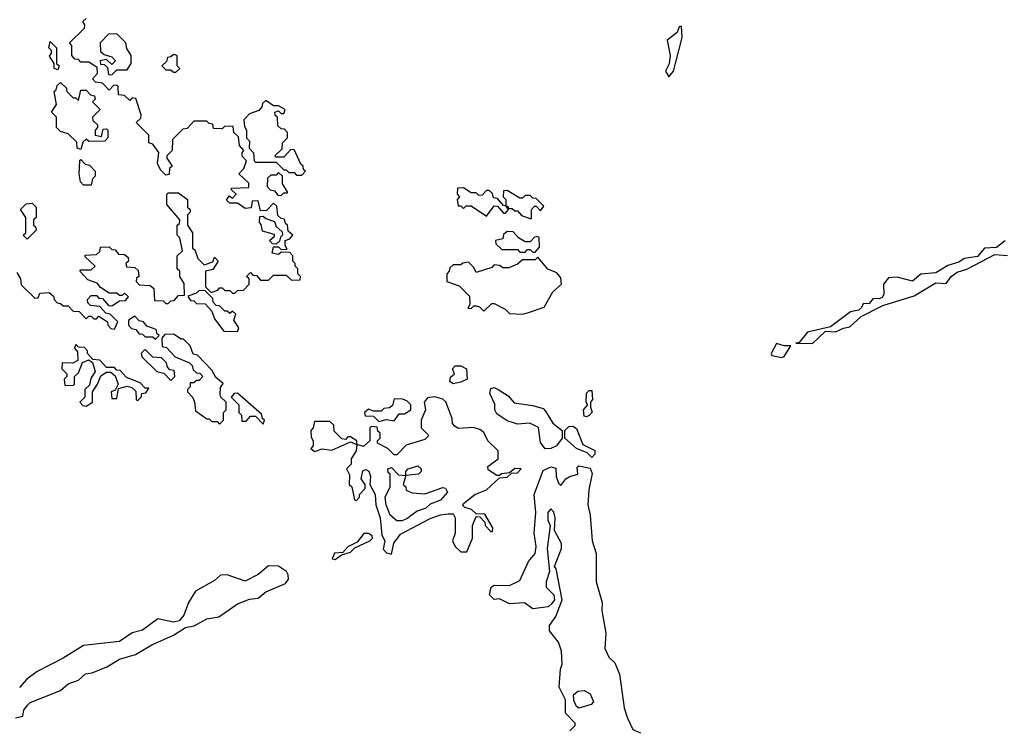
# Model space of a CAD drawing. Extents: x 2737310 to 2869991, y 870230 to 1012730.
# Tile 219 of 256: x 2783036 to 2786872, y 926007 to 928775. Entities that reach past the tile are written whole.
import ezdxf

# ---------------------------------------------------------------- set-up
doc = ezdxf.new("R2010")
doc.units = 0

msp = doc.modelspace()

# ---------------------------------------------------------------- linework, layer by layer
at = {"layer": '0CON02XD'}
for points in [[(2783791.7, 928351.7), (2783788.3, 928368.3), (2783775, 928370), (2783765, 928380), (2783715, 928380), (2783688.3, 928351.7), (2783671.7, 928348.3), (2783631.7, 928308.3), (2783630, 928265), (2783610, 928245), (2783610, 928235), (2783630, 928205), (2783620, 928195), (2783618.3, 928171.7), (2783605, 928170), (2783585, 928190), (2783572.5, 928215), (2783578.3, 928258.3), (2783555, 928290), (2783540, 928295), (2783540, 928325), (2783490, 928375), (2783508.3, 928391.7), (2783510, 928405), (2783488.3, 928468.3), (2783475, 928470), (2783465, 928460), (2783445, 928480), (2783421.7, 928481.7), (2783420, 928515), (2783415, 928520), (2783401.7, 928518.3), (2783385, 928500), (2783358.3, 928528.3), (2783331.7, 928531.7), (2783320, 928545), (2783340, 928565), (2783338.3, 928588.3), (2783305, 928610), (2783275, 928610), (2783265, 928620), (2783251.7, 928621.7), (2783240, 928635), (2783240, 928675), (2783230, 928685), (2783288.3, 928741.7), (2783290, 928755), (2783281.7, 928768.3), (2783295, 928780)], [(2785565, 928552.5), (2785583.3, 928575), (2785616.7, 928705), (2785615, 928750), (2785605, 928747.5), (2785597.5, 928725), (2785558.8, 928695), (2785570, 928635), (2785566.4, 928603.6), (2785552, 928575), (2785565, 928552.5)], [(2783395, 928560), (2783415, 928580), (2783455, 928580), (2783470, 928605), (2783470, 928635), (2783453, 928663), (2783450, 928685), (2783415, 928720), (2783381.7, 928718.3), (2783350, 928685), (2783351.7, 928651.7), (2783365, 928640), (2783395, 928630), (2783410, 928615), (2783395, 928600), (2783375, 928620), (2783350, 928615), (2783351.7, 928601.7), (2783365, 928600), (2783378.3, 928588.3), (2783381.7, 928561.7), (2783395, 928560)], [(2783185, 928580), (2783170, 928585), (2783170, 928605), (2783153, 928633), (2783160, 928645), (2783160, 928655), (2783150, 928665), (2783155, 928690), (2783180, 928665), (2783180, 928605), (2783190, 928595), (2783185, 928580)], [(2783645, 928570), (2783660, 928585), (2783650, 928595), (2783650, 928635), (2783635, 928640), (2783625, 928630), (2783611.7, 928628.3), (2783608.3, 928611.7), (2783590, 928595), (2783605, 928580), (2783625, 928580), (2783635, 928570), (2783645, 928570)], [(2783275, 928270), (2783260, 928275), (2783258.3, 928298.3), (2783225, 928330), (2783195, 928340), (2783180, 928355), (2783180, 928395), (2783160, 928415), (2783180, 928445), (2783170, 928495), (2783178.3, 928501.7), (2783181.7, 928518.3), (2783195, 928530), (2783218.3, 928508.3), (2783220, 928495), (2783245, 928470), (2783255, 928470), (2783265, 928460), (2783275, 928500), (2783295, 928500), (2783311.7, 928481.7), (2783328.3, 928478.3), (2783330, 928465), (2783320, 928455), (2783350, 928425), (2783320, 928395), (2783321.7, 928381.7), (2783340, 928365), (2783340, 928355), (2783330, 928345), (2783330, 928325), (2783355, 928320), (2783361.7, 928348.3), (2783375, 928350), (2783380, 928345), (2783380, 928315), (2783368.3, 928301.7), (2783305, 928300), (2783295, 928310), (2783281.7, 928298.3), (2783275, 928270)], [(2784135, 928170), (2784150, 928185), (2784141.7, 928191.7), (2784140, 928205), (2784131.7, 928211.7), (2784105, 928270), (2784091.7, 928268.3), (2784065, 928240), (2784035, 928240), (2784030, 928245), (2784058.3, 928271.7), (2784060, 928295), (2784080, 928315), (2784080, 928335), (2784068.3, 928348.3), (2784055, 928350), (2784041.7, 928361.7), (2784040, 928395), (2784031.7, 928401.7), (2784030, 928415), (2784045, 928420), (2784055, 928410), (2784065, 928410), (2784070, 928425), (2784045, 928440), (2784025, 928440), (2783995, 928460), (2783981.7, 928448.3), (2783980, 928435), (2783968.3, 928421.7), (2783931.7, 928408.3), (2783910, 928385), (2783911.7, 928358.3), (2783920, 928345), (2783920, 928315), (2783931.7, 928301.7), (2783930, 928275), (2783947, 928257), (2783950, 928225), (2783955, 928220), (2784035, 928220), (2784065, 928190), (2784075, 928190), (2784085, 928180), (2784105, 928180), (2784115, 928170), (2784135, 928170)], [(2783025, 927790), (2783040, 927765), (2783041.7, 927741.7), (2783095, 927690), (2783108.3, 927691.7), (2783115, 927710), (2783151.7, 927711.7), (2783168.3, 927698.3), (2783170, 927685), (2783181.7, 927671.7), (2783195, 927670), (2783205, 927660), (2783225, 927660), (2783245, 927640), (2783268.3, 927638.3), (2783295, 927610), (2783305, 927620), (2783315, 927620), (2783325, 927610), (2783335, 927610), (2783345, 927620), (2783378.3, 927598.3), (2783380, 927585), (2783391.7, 927571.7), (2783405, 927570), (2783418.3, 927598.3), (2783388.3, 927628.3), (2783371.7, 927631.7), (2783348.3, 927658.3), (2783311.7, 927661.7), (2783301.7, 927671.7), (2783300, 927685), (2783315, 927700), (2783335, 927700), (2783345, 927690), (2783358.3, 927688.3), (2783381.7, 927661.7), (2783395, 927660), (2783425, 927680), (2783448.3, 927681.7), (2783460, 927695), (2783445, 927710), (2783435, 927700), (2783425, 927700), (2783415, 927710), (2783385, 927710), (2783351.7, 927731.7), (2783338.3, 927748.3), (2783301.7, 927761.7), (2783270, 927795), (2783275, 927800), (2783315, 927800), (2783330, 927815), (2783291.7, 927851.7), (2783291.7, 927858.3), (2783335, 927860), (2783348.3, 927871.7), (2783351.7, 927888.3), (2783385, 927890), (2783395, 927880), (2783408.3, 927878.3), (2783421.7, 927861.7), (2783445, 927860), (2783458.3, 927848.3), (2783460, 927835), (2783450, 927825), (2783451.7, 927811.7), (2783485, 927810), (2783498.3, 927798.3), (2783500, 927775), (2783491.7, 927768.3), (2783490, 927755), (2783501.7, 927741.7), (2783545, 927740), (2783558.3, 927728.3), (2783561.7, 927681.7), (2783595, 927680), (2783605, 927670), (2783615, 927670), (2783625, 927680), (2783638.3, 927681.7), (2783655, 927700), (2783678.3, 927701.7), (2783677, 927747), (2783660, 927775), (2783660, 927795), (2783650, 927805), (2783650, 927855), (2783670, 927875), (2783660, 927925), (2783650, 927935), (2783650, 927975), (2783658.3, 927981.7), (2783660, 927995), (2783610, 928055), (2783610, 928095), (2783615, 928100), (2783655, 928100), (2783690, 928075), (2783690, 928045), (2783700, 928035), (2783700, 928025), (2783690, 928015), (2783690, 927975), (2783710, 927945), (2783710, 927885), (2783718.3, 927878.3), (2783730, 927845), (2783755, 927820), (2783788.3, 927831.7), (2783795, 927850), (2783810, 927835), (2783788.3, 927801.7), (2783760, 927795), (2783760, 927735), (2783781.7, 927711.7), (2783808.3, 927721.7), (2783815, 927730), (2783825, 927730), (2783835, 927720), (2783855, 927720), (2783865, 927710), (2783875, 927710), (2783885, 927720), (2783908.3, 927721.7), (2783930, 927745), (2783930, 927765), (2783920, 927775), (2783935, 927790), (2783945, 927780), (2783958.3, 927778.3), (2783975, 927760), (2784005, 927760), (2784025, 927780), (2784075, 927780), (2784095, 927760), (2784128.3, 927761.7), (2784130, 927775), (2784120, 927785), (2784120, 927805), (2784110, 927815), (2784110, 927825), (2784100, 927835), (2784100, 927855), (2784088.3, 927868.3), (2784055, 927870), (2784045, 927860), (2784020, 927865), (2784025, 927890), (2784045, 927890), (2784055, 927880), (2784078.3, 927881.7), (2784070, 927895), (2784070, 927915), (2784088.3, 927921.7), (2784100, 927935), (2784081.7, 927951.7), (2784080, 927975), (2784071.7, 927981.7), (2784068.3, 927998.3), (2784055, 928000), (2784041.7, 928011.7), (2784038.3, 928048.3), (2784025, 928060), (2783998.3, 928031.7), (2783975, 928030), (2783965, 928070), (2783941.7, 928068.3), (2783938.3, 928041.7), (2783915, 928040), (2783885, 928060), (2783855, 928060), (2783841.7, 928071.7), (2783851.7, 928088.3), (2783865, 928080), (2783880, 928095), (2783861.7, 928111.7), (2783861.7, 928118.3), (2783928.3, 928121.7), (2783928.3, 928138.3), (2783890, 928175), (2783910, 928195), (2783920, 928225), (2783903, 928243), (2783903, 928257), (2783910, 928265), (2783892.5, 928285), (2783888.3, 928318.3), (2783870, 928335), (2783868.3, 928358.3), (2783835, 928360), (2783825, 928350), (2783791.7, 928351.7)], [(2783315, 928130), (2783285, 928130), (2783273, 928143), (2783267.5, 928175), (2783270, 928225), (2783275, 928230), (2783291.7, 928211.7), (2783308.3, 928208.3), (2783330, 928185), (2783330, 928165), (2783320, 928155), (2783315, 928130)], [(2784055, 928090), (2784065, 928100), (2784080, 928100), (2784080, 928105), (2784060, 928135), (2784060, 928165), (2784045, 928180), (2784035, 928170), (2784015, 928170), (2784001.7, 928158.3), (2784000, 928125), (2784011.7, 928111.7), (2784028.3, 928108.3), (2784041.7, 928091.7), (2784055, 928090)], [(2784855, 928010), (2784885, 928050), (2784898.3, 928048.3), (2784921.7, 928021.7), (2784928.3, 928021.7), (2784940, 928035), (2784930, 928050), (2784921.7, 928051.7), (2784898.3, 928078.3), (2784881.7, 928081.7), (2784878.3, 928098.3), (2784865, 928110), (2784855, 928110), (2784838.3, 928091.7), (2784825, 928090), (2784815, 928100), (2784795, 928100), (2784765, 928120), (2784741.7, 928118.3), (2784740, 928095), (2784750, 928085), (2784740, 928075), (2784745, 928050), (2784755, 928050), (2784765, 928040), (2784775, 928050), (2784795, 928050), (2784855, 928010)], [(2785030, 928000), (2785030, 928035), (2785041.7, 928048.3), (2785048.3, 928048.3), (2785065, 928030), (2785078.3, 928048.3), (2785048.3, 928078.3), (2785035, 928080), (2785025, 928090), (2785005, 928090), (2784995, 928080), (2784985, 928080), (2784935, 928110), (2784921.7, 928108.3), (2784920, 928085), (2784930, 928075), (2784930, 928050), (2784938.3, 928048.3), (2784940, 928040), (2784955, 928040), (2784965, 928030), (2784975, 928030), (2784991.7, 928011.7), (2785025, 928000), (2785030, 928000)], [(2783065, 927920), (2783050, 927935), (2783060, 927945), (2783060, 928005), (2783040, 928035), (2783061.7, 928058.3), (2783085, 928060), (2783100, 928045), (2783100, 928005), (2783090, 927995), (2783090, 927975), (2783098.3, 927968.3), (2783100, 927955), (2783065, 927920)], [(2784035, 927900), (2784021.7, 927901.7), (2784010, 927915), (2784028.3, 927931.7), (2784028.3, 927938.3), (2783981.7, 927951.7), (2783977.5, 927977.5), (2783970, 927985), (2783971.7, 928008.3), (2783985, 928010), (2783995, 928000), (2784028.3, 927988.3), (2784035, 927970), (2784058.3, 927948.3), (2784060, 927935), (2784051.7, 927928.3), (2784048.3, 927911.7), (2784035, 927900)], [(2785045, 927870), (2785061.7, 927888.3), (2785060, 927925), (2785055, 927930), (2785041.7, 927928.3), (2785025, 927910), (2785005, 927910), (2784980, 927925), (2784958.3, 927948.3), (2784935, 927950), (2784921.7, 927938.3), (2784918.3, 927921.7), (2784890, 927915), (2784891.7, 927901.7), (2784915, 927880), (2784975, 927880), (2784985, 927870), (2785005, 927870), (2785015, 927880), (2785025, 927880), (2785035, 927870), (2785045, 927870)], [(2786875, 927914), (2786842.1, 927887.9), (2786795.5, 927884.5), (2786767.3, 927852.7), (2786715.7, 927844.3), (2786695, 927830), (2786652.1, 927817.9), (2786605, 927789.2), (2786546.5, 927783.5), (2786515, 927756.2), (2786455, 927772), (2786420.5, 927769.5), (2786401.2, 927745), (2786402.5, 927705), (2786396.7, 927693.3), (2786385, 927687.5), (2786361.7, 927688.3), (2786345, 927670), (2786321.7, 927668.3), (2786315.8, 927654.2), (2786305, 927644), (2786272.5, 927637.5), (2786195, 927579.2), (2786105, 927557.5), (2786073, 927517), (2786060, 927515), (2786125, 927513.3), (2786175, 927561.2), (2786215, 927558.8), (2786245, 927574), (2786270.8, 927579.2), (2786315, 927619.2), (2786398.3, 927661.7), (2786520.8, 927699.2), (2786605, 927750), (2786645, 927748), (2786665.7, 927775), (2786688.3, 927791.7), (2786726.4, 927803.6), (2786835, 927860), (2786885, 927856.7)], [(2784995, 927627.5), (2785015, 927632.5), (2785080, 927655), (2785113.3, 927715), (2785147.5, 927745), (2785145, 927770), (2785128.3, 927788.3), (2785093.6, 927803.6), (2785055, 927850), (2785045, 927840), (2784995, 927840), (2784975, 927822.5), (2784941.7, 927808.3), (2784918.3, 927808.3), (2784905, 927817.5), (2784885, 927820), (2784875, 927810), (2784815, 927790), (2784805, 927810), (2784785, 927830), (2784763, 927827), (2784755, 927820), (2784725, 927820), (2784711.7, 927808.3), (2784710, 927795), (2784700, 927785), (2784700, 927755), (2784748.3, 927738.3), (2784788.3, 927698.3), (2784790, 927665), (2784781.7, 927651.7), (2784795, 927650), (2784805, 927660), (2784815, 927660), (2784827, 927657), (2784845, 927640), (2784875, 927670), (2784885, 927670), (2784927, 927647), (2784945, 927630), (2784995, 927627.5)], [(2783885, 927560), (2783890, 927575), (2783870, 927605), (2783878.3, 927628.3), (2783865, 927640), (2783855, 927630), (2783845, 927640), (2783835, 927640), (2783815, 927660), (2783801.7, 927661.7), (2783790, 927675), (2783788.3, 927688.3), (2783758.3, 927718.3), (2783735, 927720), (2783725, 927710), (2783691.7, 927698.3), (2783701.7, 927681.7), (2783715, 927680), (2783725, 927670), (2783758.3, 927668.3), (2783785, 927640), (2783795, 927610), (2783831.7, 927561.7), (2783885, 927560)], [(2783565, 927530), (2783580, 927545), (2783571.7, 927551.7), (2783568.3, 927568.3), (2783531.7, 927581.7), (2783518.3, 927598.3), (2783501.7, 927601.7), (2783485, 927620), (2783460, 927605), (2783460, 927585), (2783471.7, 927571.7), (2783488.3, 927568.3), (2783501.7, 927551.7), (2783515, 927550), (2783525, 927540), (2783555, 927540), (2783565, 927530)], [(2783815, 927200), (2783830, 927215), (2783830, 927245), (2783840, 927255), (2783840, 927285), (2783820, 927305), (2783817.5, 927315), (2783818.3, 927341.7), (2783828.3, 927358.3), (2783800.7, 927380.7), (2783785, 927410), (2783728.3, 927468.3), (2783711.7, 927471.7), (2783700, 927505), (2783675, 927530), (2783665, 927530), (2783635, 927550), (2783601.7, 927548.3), (2783590, 927535), (2783591.7, 927501.7), (2783608.3, 927498.3), (2783641.7, 927461.7), (2783698.3, 927438.3), (2783708.3, 927428.3), (2783711.7, 927411.7), (2783725, 927400), (2783738.3, 927398.3), (2783750, 927385), (2783735, 927370), (2783725, 927370), (2783715, 927360), (2783700, 927360), (2783700, 927345), (2783690, 927335), (2783690, 927325), (2783710, 927305), (2783717, 927287), (2783721.7, 927251.7), (2783765, 927220), (2783775, 927220), (2783785, 927210), (2783805, 927210), (2783815, 927200)], [(2783295, 927270), (2783320, 927285), (2783320, 927325), (2783340, 927355), (2783352, 927388), (2783375, 927402.5), (2783391.7, 927401.7), (2783408.3, 927388.3), (2783420, 927355), (2783408.3, 927331.7), (2783392.5, 927325), (2783395, 927300), (2783415, 927300), (2783421.7, 927338.3), (2783455, 927347.5), (2783472.5, 927342.5), (2783488.3, 927328.3), (2783490, 927295), (2783495, 927290), (2783510, 927305), (2783511.7, 927318.3), (2783528.3, 927321.7), (2783540, 927340), (2783525, 927340), (2783505, 927360), (2783451.7, 927381.7), (2783428.3, 927408.3), (2783415, 927410), (2783405, 927420), (2783375, 927420), (2783348.3, 927448.3), (2783321.7, 927451.7), (2783300, 927475), (2783300, 927485), (2783288.3, 927498.3), (2783265, 927500), (2783255, 927510), (2783250, 927495), (2783261.7, 927481.7), (2783262.5, 927447.5), (2783243.6, 927436.4), (2783201.7, 927438.3), (2783200, 927415), (2783220, 927395), (2783220, 927385), (2783210, 927375), (2783211.7, 927351.7), (2783245, 927350), (2783250, 927355), (2783250, 927385), (2783265, 927400), (2783280.7, 927439.3), (2783305, 927450), (2783320, 927440), (2783330, 927405), (2783313, 927377), (2783308.3, 927351.7), (2783290, 927335), (2783290, 927305), (2783270, 927285), (2783281.7, 927271.7), (2783295, 927270)], [(2786005, 927459.2), (2786015, 927463.3), (2786040, 927505), (2786015, 927504.2), (2785985, 927513.3), (2785964, 927475), (2785966.4, 927466.4), (2786005, 927459.2)], [(2783625, 927370), (2783640, 927385), (2783638.3, 927408.3), (2783621.7, 927411.7), (2783611.7, 927421.7), (2783608.3, 927438.3), (2783588.3, 927458.3), (2783555, 927460), (2783528.3, 927488.3), (2783521.7, 927488.3), (2783510, 927475), (2783511.7, 927461.7), (2783570, 927405), (2783598.3, 927398.3), (2783625, 927370)], [(2784725, 927356.2), (2784712.5, 927365), (2784715, 927382.5), (2784730, 927395), (2784722.5, 927415), (2784733, 927427), (2784755, 927426.7), (2784777.5, 927415), (2784780, 927375), (2784755, 927363.3), (2784725, 927356.2)], [(2783985, 927200), (2783990, 927215), (2783981.7, 927221.7), (2783978.3, 927238.3), (2783885, 927320), (2783871.7, 927318.3), (2783860, 927305), (2783890, 927275), (2783890, 927245), (2783900, 927235), (2783901.7, 927211.7), (2783918.3, 927211.7), (2783935, 927230), (2783955, 927230), (2783985, 927200)], [(2785083.5, 927103.5), (2785065, 927127.5), (2785057, 927187), (2785023, 927203), (2784975, 927200), (2784935, 927212), (2784895, 927240), (2784887.5, 927255), (2784887, 927277), (2784868.3, 927318.3), (2784871.7, 927338.3), (2784885, 927342.5), (2784900, 927335), (2784939.3, 927309.3), (2784963, 927283), (2785035, 927272.5), (2785075, 927260), (2785085, 927250), (2785113.6, 927203.6), (2785150, 927175), (2785150, 927145), (2785127.5, 927115), (2785105, 927104.5), (2785083.5, 927103.5)], [(2785245, 927227.5), (2785235, 927230), (2785233.3, 927255), (2785250, 927275), (2785242.5, 927285), (2785245, 927320), (2785255, 927330), (2785265, 927330), (2785267.5, 927295), (2785260, 927285), (2785260, 927265), (2785266.4, 927246.4), (2785255, 927233.3), (2785245, 927227.5)], [(2784485, 926693.3), (2784494.4, 926735.6), (2784519.5, 926770.5), (2784635, 926832.5), (2784675, 926846.7), (2784705, 926850), (2784725, 926850), (2784732.5, 926835), (2784732.5, 926775), (2784722.5, 926745), (2784733, 926723), (2784755, 926702.5), (2784778.3, 926701.7), (2784800, 926755), (2784800, 926805), (2784815, 926840), (2784828.3, 926838.3), (2784848.3, 926818.3), (2784850, 926805), (2784871.7, 926781.7), (2784878.3, 926781.7), (2784880, 926795), (2784848.3, 926848.3), (2784815, 926850), (2784797, 926867), (2784770, 926875), (2784763, 926883), (2784765, 926890), (2784810, 926925), (2784855, 926943.3), (2784905, 926990), (2784935, 926993.3), (2784951.7, 927008.3), (2784975, 927010), (2784990, 927025), (2784965, 927026.7), (2784945, 927010), (2784913.6, 927006.4), (2784905, 927000), (2784895, 927000), (2784861.7, 927021.7), (2784860, 927035), (2784900, 927065), (2784900, 927095), (2784860, 927135), (2784845, 927167.5), (2784828.3, 927178.3), (2784803.6, 927186.4), (2784745, 927182.5), (2784731.7, 927191.7), (2784722.5, 927202.5), (2784721.7, 927221.7), (2784696.1, 927286.1), (2784685, 927296.7), (2784653.6, 927306.4), (2784625, 927302.5), (2784612.5, 927285), (2784617.5, 927255), (2784600, 927215), (2784600, 927185), (2784630, 927155), (2784615, 927140), (2784542.5, 927117.5), (2784505, 927080), (2784495, 927080), (2784470, 927105), (2784430, 927125), (2784430, 927135), (2784440, 927145), (2784440, 927165), (2784431.7, 927171.7), (2784428.3, 927188.3), (2784405, 927190), (2784400, 927185), (2784400, 927135), (2784375, 927112.5), (2784350, 927120), (2784346.7, 927095), (2784338.3, 927081.7), (2784327.5, 927065), (2784327, 927043), (2784310, 927025), (2784321.7, 927001.7), (2784320, 926965), (2784330, 926955), (2784340, 926905), (2784348.3, 926901.7), (2784360, 926915), (2784360, 926925), (2784381.7, 926948.3), (2784382.5, 926965), (2784367, 926987), (2784373, 927017), (2784385, 927022.5), (2784396.1, 927016.1), (2784403.3, 926995), (2784400, 926965), (2784421.2, 926925), (2784423.8, 926885), (2784440.6, 926835), (2784446.9, 926766.9), (2784458.6, 926745), (2784452.5, 926712.5), (2784465, 926698.8), (2784485, 926693.3)], [(2784435, 927210), (2784465, 927217.5), (2784495, 927212.5), (2784515, 927240), (2784535, 927240), (2784560, 927255), (2784560, 927275), (2784545, 927290), (2784527, 927297), (2784495, 927297.5), (2784488.3, 927271.7), (2784477, 927263), (2784455, 927260), (2784445, 927250), (2784415, 927250), (2784395, 927257.5), (2784380, 927245), (2784381.7, 927231.7), (2784415, 927230), (2784435, 927210)], [(2784185, 927092.5), (2784215, 927103.8), (2784251.7, 927098.3), (2784325, 927130), (2784350, 927120), (2784350, 927135), (2784325, 927150), (2784315, 927150), (2784305, 927140), (2784291.7, 927141.7), (2784261.7, 927171.7), (2784260, 927195), (2784245, 927210), (2784185, 927210), (2784180, 927185), (2784170, 927175), (2784171.7, 927148.3), (2784180, 927135), (2784180, 927115), (2784170, 927105), (2784185, 927092.5)], [(2785265, 927070), (2785247.1, 927087.1), (2785205, 927104.3), (2785160, 927145), (2785160, 927175), (2785175, 927190), (2785191.7, 927191.7), (2785205, 927182.5), (2785230.4, 927120.4), (2785276.4, 927096.4), (2785277, 927083), (2785265, 927070)], [(2784525, 926823.3), (2784505, 926823.3), (2784480, 926845), (2784463.8, 926885), (2784460, 926915), (2784480, 926955), (2784480, 927005), (2784471.7, 927011.7), (2784470, 927025), (2784485, 927030), (2784511.7, 927001.7), (2784540, 927000), (2784540, 927015), (2784550, 927025), (2784587, 927037), (2784600, 927025), (2784600, 927015), (2784590, 927005), (2784540, 927000), (2784530, 926965), (2784540, 926955), (2784541.7, 926941.7), (2784565, 926932.5), (2784615, 926927.5), (2784685, 926952.5), (2784695, 926950), (2784702.5, 926935), (2784675, 926903.3), (2784635, 926887.5), (2784618.3, 926871.7), (2784585, 926860), (2784545, 926830), (2784525, 926823.3)], [(2785180, 926005), (2785200, 926025), (2785200, 926035), (2785163, 926073), (2785162, 926125), (2785137.5, 926175), (2785142.5, 926245), (2785150, 926265), (2785147.5, 926315), (2785135, 926350), (2785100, 926395), (2785100, 926415), (2785125, 926450), (2785150, 926515), (2785126.4, 926636.4), (2785120, 926645), (2785147.5, 926715), (2785147.5, 926735), (2785120, 926785), (2785122.5, 926835), (2785117, 926857), (2785105, 926870), (2785093.3, 926855), (2785093.3, 926825), (2785102.5, 926805), (2785091.2, 926715), (2785100, 926625), (2785087.5, 926585), (2785087.5, 926565), (2785117.5, 926535), (2785120, 926515), (2785109.3, 926500.7), (2785095, 926487.5), (2785035, 926480), (2785003, 926503), (2784945, 926499.2), (2784905, 926518.8), (2784885, 926516.2), (2784866.7, 926535), (2784872.5, 926565), (2784885, 926572.5), (2784945, 926571.2), (2784985, 926590), (2785018.8, 926665), (2785044, 926695), (2785047.7, 926722.3), (2785040, 926775), (2785047.5, 926855), (2785040.8, 926925), (2785075, 927018.8), (2785105, 927033.8), (2785125, 927027.5), (2785126.7, 926995), (2785135, 926970), (2785145, 926960), (2785164.1, 926985.9), (2785180, 926995), (2785210, 927005), (2785208.3, 927031.7), (2785215, 927036.7), (2785258.3, 927028.3), (2785267, 927007), (2785253, 926943), (2785250, 926885), (2785258.8, 926845), (2785266, 926745), (2785282, 926695), (2785282, 926585), (2785306, 926505), (2785304.1, 926474.1), (2785320, 926385), (2785316.2, 926325), (2785331.7, 926291.7), (2785355, 926270), (2785372.5, 926225), (2785390.8, 926095), (2785404, 926054), (2785425, 926010), (2785455, 925997.5)], [(2784265, 926672.5), (2784289.3, 926690.7), (2784325, 926701.2), (2784341.7, 926718.3), (2784400, 926745), (2784411.2, 926755), (2784408.8, 926765), (2784395, 926773.8), (2784376.4, 926773.6), (2784350.8, 926739.2), (2784315, 926721.2), (2784295, 926700), (2784263, 926697), (2784253.3, 926675), (2784265, 926672.5)], [(2783020, 926055), (2783048.3, 926061.7), (2783052.5, 926085), (2783066.2, 926105), (2783076.7, 926115), (2783195, 926162), (2783225, 926187.5), (2783265, 926202), (2783292.7, 926227.3), (2783318.7, 926231.3), (2783375.6, 926254.4), (2783425, 926284.2), (2783487.6, 926302.4), (2783550.7, 926339.3), (2783635, 926377.5), (2783682.1, 926407.9), (2783715.6, 926414.4), (2783765, 926441.4), (2783811.7, 926448.3), (2783853, 926477), (2783885, 926500), (2783932.1, 926517.9), (2783965, 926522), (2783995, 926545.8), (2784071.4, 926578.6), (2784084, 926595), (2784082.3, 926612.3), (2784075.7, 926625.7), (2784045, 926646.7), (2784005, 926647.5), (2783965, 926613.3), (2783915, 926587.5), (2783845, 926612.5), (2783818.3, 926611.7), (2783795, 926590), (2783720.7, 926549.3), (2783693.8, 926505), (2783676.2, 926455), (2783657, 926433), (2783635, 926428.6), (2783575, 926441.2), (2783515, 926396.7), (2783475, 926386.7), (2783425, 926353.3), (2783285, 926337.5), (2783205, 926287.5), (2783103.9, 926236.1), (2783064.1, 926205.9), (2783035.8, 926174.2)], [(2785215, 926092.5), (2785205, 926100), (2785195, 926122.5), (2785194.2, 926145), (2785210.5, 926159.5), (2785235, 926162.5), (2785259.3, 926149.3), (2785271.7, 926118.3), (2785262.5, 926107.5), (2785215, 926092.5)]]:
    msp.add_lwpolyline(points, dxfattribs=at)

doc.saveas('drawing.dxf')
